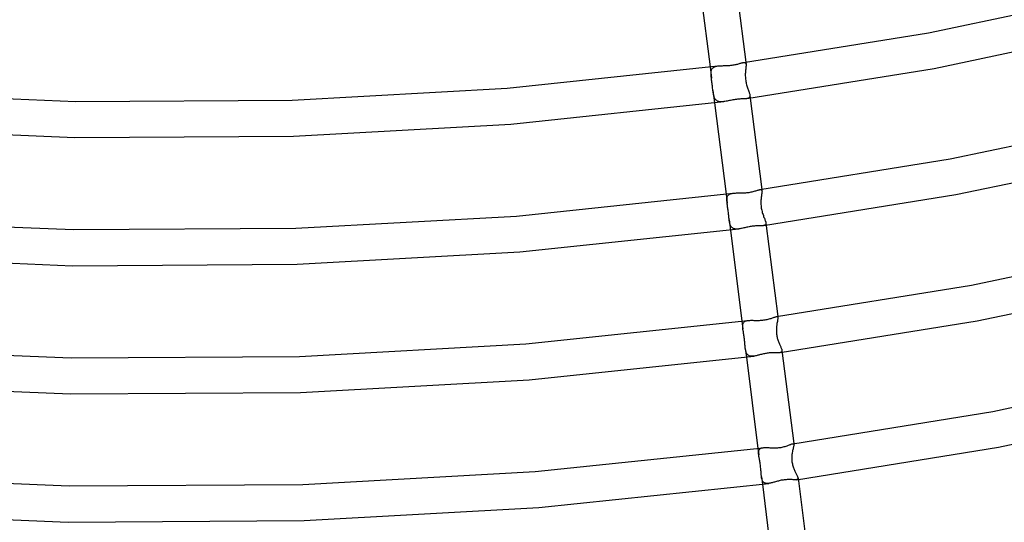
# Model space of a CAD drawing. Header units: millimetres. Extents: x -374 to 374, y -188 to 321.
# Tile 46 of 112: x -15 to 94, y -15 to 41. Entities that reach past the tile are written whole.
import ezdxf

# ---------------------------------------------------------------- set-up
doc = ezdxf.new("R2010")
doc.units = ezdxf.units.MM
doc.layers.add('HIDDEN', color=7, linetype='Continuous')
doc.layers.add('THICK', color=7, linetype='Continuous')

msp = doc.modelspace()

# ---------------------------------------------------------------- linework, layer by layer
at = {"layer": 'HIDDEN'}
for p, q in [((61.51, 35.44), (61.66, 34.21)), ((61.63, 34.92), (61.64, 35)), ((61.64, 35), (61.66, 35.07)), ((61.66, 35.07), (61.68, 35.14)), ((61.68, 35.14), (61.71, 35.2)), ((61.71, 35.2), (61.75, 35.26)), ((61.75, 35.26), (61.79, 35.31)), ((61.79, 35.31), (61.84, 35.36)), ((61.84, 35.36), (61.9, 35.4)), ((61.9, 35.4), (61.96, 35.44)), ((61.96, 35.44), (62.03, 35.47)), ((62.03, 35.47), (62.11, 35.49)), ((62.11, 35.49), (62.19, 35.52)), ((62.19, 35.52), (62.28, 35.53)), ((62.28, 35.53), (62.37, 35.55)), ((65.21, 35.93), (65.27, 35.93)), ((65.27, 35.93), (65.33, 35.93)), ((65.33, 35.93), (65.38, 35.92)), ((65.38, 35.92), (65.42, 35.91)), ((65.42, 35.91), (65.45, 35.88)), ((65.45, 35.09), (65.44, 34.98)), ((65.44, 34.98), (65.44, 34.88)), ((65.45, 35.88), (65.47, 35.85)), ((65.46, 35.19), (65.45, 35.09)), ((65.48, 35.29), (65.46, 35.19)), ((65.47, 35.96), (65.5, 35.75)), ((65.47, 35.85), (65.49, 35.8)), ((65.49, 35.38), (65.48, 35.29)), ((65.49, 35.8), (65.5, 35.75)), ((65.5, 35.55), (65.49, 35.47)), ((65.49, 35.47), (65.49, 35.38)), ((65.5, 35.75), (65.5, 35.69)), ((65.5, 35.69), (65.5, 35.62)), ((65.5, 35.62), (65.5, 35.55)), ((61.62, 34.84), (61.63, 34.92)), ((61.62, 34.75), (61.62, 34.84)), ((61.62, 34.66), (61.62, 34.75)), ((61.62, 34.57), (61.62, 34.66)), ((61.63, 34.47), (61.62, 34.57)), ((61.64, 34.43), (61.63, 34.47)), ((61.64, 34.38), (61.64, 34.43)), ((61.64, 34.34), (61.64, 34.38)), ((61.65, 34.3), (61.64, 34.34)), ((61.66, 34.26), (61.65, 34.3)), ((61.66, 34.21), (61.66, 34.26)), ((61.68, 34.1), (61.66, 34.21)), ((61.69, 33.98), (61.68, 34.1)), ((61.71, 33.86), (61.69, 33.98)), ((61.72, 33.73), (61.71, 33.86)), ((65.43, 34.78), (65.42, 34.67)), ((65.42, 34.67), (65.42, 34.56)), ((65.42, 34.56), (65.42, 34.45)), ((65.42, 34.45), (65.43, 34.33)), ((65.44, 34.88), (65.43, 34.78)), ((65.43, 34.33), (65.43, 34.21)), ((65.43, 34.21), (65.44, 34.09)), ((65.44, 34.09), (65.46, 33.96)), ((65.46, 33.96), (65.48, 33.84)), ((65.48, 33.84), (65.5, 33.72)), ((61.74, 33.6), (61.72, 33.73)), ((61.76, 33.47), (61.74, 33.6)), ((61.77, 33.34), (61.76, 33.47)), ((61.79, 33.21), (61.77, 33.34)), ((61.8, 33.08), (61.79, 33.21)), ((61.82, 32.95), (61.8, 33.08)), ((61.83, 32.82), (61.82, 32.95)), ((61.83, 32.83), (62.01, 31.47)), ((61.85, 32.71), (61.83, 32.82)), ((65.5, 33.72), (65.53, 33.6)), ((65.53, 33.6), (65.56, 33.48)), ((65.56, 33.48), (65.59, 33.36)), ((65.59, 33.36), (65.63, 33.25)), ((65.63, 33.25), (65.66, 33.14)), ((65.66, 33.14), (65.7, 33.03)), ((65.7, 33.03), (65.73, 32.93)), ((65.73, 32.93), (65.77, 32.83)), ((65.77, 32.83), (65.8, 32.74)), ((65.8, 32.74), (65.83, 32.65)), ((61.87, 32.6), (61.85, 32.71)), ((61.88, 32.49), (61.87, 32.6)), ((61.9, 32.39), (61.88, 32.49)), ((61.93, 32.29), (61.9, 32.39)), ((61.95, 32.19), (61.93, 32.29)), ((61.98, 32.1), (61.95, 32.19)), ((62.01, 32.02), (61.98, 32.1)), ((62.05, 31.94), (62.01, 32.02)), ((62.09, 31.87), (62.05, 31.94)), ((62.14, 31.81), (62.09, 31.87)), ((62.2, 31.75), (62.14, 31.81)), ((62.26, 31.71), (62.2, 31.75)), ((62.32, 31.67), (62.26, 31.71)), ((62.4, 31.63), (62.32, 31.67)), ((65.67, 31.95), (65.6, 31.94)), ((65.73, 31.97), (65.67, 31.95)), ((65.79, 31.99), (65.73, 31.97)), ((65.83, 32.01), (65.79, 31.99)), ((65.83, 32.65), (65.86, 32.57)), ((65.87, 32.04), (65.83, 32.01)), ((65.86, 32.57), (65.89, 32.49)), ((65.9, 32.08), (65.87, 32.04)), ((65.89, 32.49), (65.91, 32.42)), ((65.92, 32.12), (65.9, 32.08)), ((65.91, 32.42), (65.92, 32.35)), ((65.92, 32.35), (65.93, 32.28)), ((65.93, 32.17), (65.92, 32.12)), ((65.93, 32.29), (65.97, 31.99)), ((65.93, 32.28), (65.94, 32.22)), ((65.94, 32.22), (65.93, 32.17)), ((62.48, 31.61), (62.4, 31.63)), ((62.56, 31.59), (62.48, 31.61)), ((62.65, 31.58), (62.56, 31.59)), ((62.74, 31.58), (62.65, 31.58)), ((62.84, 31.58), (62.74, 31.58)), ((62.94, 31.59), (62.84, 31.58)), ((63.05, 31.6), (62.94, 31.59)), ((67.04, 21.85), (67.09, 21.86)), ((67.09, 21.86), (67.14, 21.86)), ((67.14, 21.86), (67.18, 21.84)), ((67.18, 21.84), (67.21, 21.83)), ((67.24, 21.88), (67.26, 21.71)), ((63.28, 21.35), (63.4, 20.34)), ((63.37, 20.77), (63.38, 20.85)), ((63.37, 20.68), (63.37, 20.77)), ((63.38, 20.85), (63.39, 20.93)), ((63.39, 20.93), (63.4, 21.01)), ((63.4, 21.01), (63.42, 21.07)), ((63.42, 21.07), (63.45, 21.14)), ((63.45, 21.14), (63.49, 21.2)), ((63.49, 21.2), (63.53, 21.25)), ((63.53, 21.25), (63.58, 21.29)), ((63.58, 21.29), (63.64, 21.33)), ((63.64, 21.33), (63.71, 21.37)), ((63.71, 21.37), (63.78, 21.4)), ((63.78, 21.4), (63.86, 21.42)), ((63.86, 21.42), (63.95, 21.44)), ((63.95, 21.44), (64.04, 21.45)), ((67.16, 20.78), (67.15, 20.67)), ((67.17, 20.89), (67.16, 20.78)), ((67.19, 21.01), (67.17, 20.89)), ((67.2, 21.12), (67.19, 21.01)), ((67.22, 21.23), (67.2, 21.12)), ((67.21, 21.83), (67.24, 21.8)), ((67.23, 21.33), (67.22, 21.23)), ((67.25, 21.42), (67.23, 21.33)), ((67.24, 21.8), (67.25, 21.76)), ((67.25, 21.76), (67.26, 21.71)), ((67.26, 21.51), (67.25, 21.42)), ((67.26, 21.71), (67.27, 21.65)), ((67.27, 21.65), (67.26, 21.58)), ((67.26, 21.58), (67.26, 21.51)), ((63.38, 20.58), (63.37, 20.68)), ((63.39, 20.49), (63.38, 20.58)), ((63.4, 20.38), (63.39, 20.49)), ((63.4, 20.37), (63.4, 20.38)), ((63.4, 20.38), (63.4, 20.38)), ((63.4, 20.36), (63.4, 20.37)), ((63.4, 20.35), (63.4, 20.36)), ((63.4, 20.36), (63.4, 20.36)), ((63.4, 20.34), (63.4, 20.35)), ((63.42, 20.24), (63.4, 20.34)), ((63.43, 20.14), (63.42, 20.24)), ((63.45, 20.03), (63.43, 20.14)), ((63.46, 19.92), (63.45, 20.03)), ((63.48, 19.8), (63.46, 19.92)), ((63.5, 19.68), (63.48, 19.8)), ((63.51, 19.57), (63.5, 19.68)), ((67.15, 20.56), (67.14, 20.44)), ((67.14, 20.44), (67.14, 20.32)), ((67.14, 20.32), (67.15, 20.19)), ((67.15, 20.67), (67.15, 20.56)), ((67.15, 20.19), (67.16, 20.06)), ((67.16, 20.06), (67.17, 19.94)), ((67.17, 19.94), (67.19, 19.81)), ((67.19, 19.81), (67.21, 19.68)), ((67.21, 19.68), (67.24, 19.56)), ((63.53, 19.45), (63.51, 19.57)), ((63.54, 19.33), (63.53, 19.45)), ((63.56, 19.21), (63.54, 19.33)), ((63.57, 19.09), (63.56, 19.21)), ((63.58, 18.97), (63.57, 19.09)), ((63.59, 18.85), (63.58, 18.97)), ((63.61, 18.74), (63.59, 18.85)), ((63.62, 18.63), (63.61, 18.74)), ((63.63, 18.52), (63.62, 18.63)), ((67.24, 19.56), (67.27, 19.44)), ((67.27, 19.44), (67.3, 19.31)), ((67.3, 19.31), (67.34, 19.2)), ((67.34, 19.2), (67.38, 19.08)), ((67.38, 19.08), (67.42, 18.98)), ((67.42, 18.98), (67.45, 18.87)), ((67.45, 18.87), (67.49, 18.77)), ((67.49, 18.77), (67.53, 18.68)), ((67.53, 18.68), (67.57, 18.59)), ((67.57, 18.59), (67.6, 18.5)), ((63.64, 18.42), (63.63, 18.52)), ((63.63, 18.52), (63.77, 17.38)), ((63.66, 18.32), (63.64, 18.42)), ((63.68, 18.23), (63.66, 18.32)), ((63.7, 18.13), (63.68, 18.23)), ((63.72, 18.05), (63.7, 18.13)), ((63.74, 17.97), (63.72, 18.05)), ((63.77, 17.89), (63.74, 17.97)), ((63.81, 17.82), (63.77, 17.89)), ((63.85, 17.76), (63.81, 17.82)), ((63.89, 17.7), (63.85, 17.76)), ((63.94, 17.65), (63.89, 17.7)), ((63.99, 17.61), (63.94, 17.65)), ((64.05, 17.57), (63.99, 17.61)), ((64.12, 17.54), (64.05, 17.57)), ((64.18, 17.52), (64.12, 17.54)), ((64.26, 17.5), (64.18, 17.52)), ((64.34, 17.49), (64.26, 17.5)), ((64.42, 17.49), (64.34, 17.49)), ((64.51, 17.49), (64.42, 17.49)), ((64.6, 17.49), (64.51, 17.49)), ((64.7, 17.5), (64.6, 17.49)), ((67.5, 17.88), (67.44, 17.87)), ((67.56, 17.9), (67.5, 17.88)), ((67.61, 17.92), (67.56, 17.9)), ((67.6, 18.5), (67.63, 18.42)), ((67.64, 17.94), (67.61, 17.92)), ((67.63, 18.42), (67.66, 18.34)), ((67.67, 17.97), (67.64, 17.94)), ((67.66, 18.34), (67.68, 18.27)), ((67.7, 18), (67.67, 17.97)), ((67.68, 18.27), (67.7, 18.21)), ((67.7, 18.21), (67.71, 18.15)), ((67.71, 18.05), (67.7, 18)), ((67.71, 18.15), (67.71, 18.09)), ((67.71, 18.09), (67.71, 18.05)), ((68.86, 7.78), (68.9, 7.78)), ((68.9, 7.78), (68.94, 7.78)), ((68.94, 7.78), (68.98, 7.76)), ((68.98, 7.76), (69, 7.74)), ((69, 7.74), (69.02, 7.71)), ((69.01, 7.8), (69.03, 7.67)), ((69.02, 7.71), (69.03, 7.67)), ((69.03, 7.67), (69.03, 7.62)), ((65.04, 7.27), (65.15, 6.42)), ((65.13, 6.79), (65.14, 6.87)), ((65.13, 6.7), (65.13, 6.79)), ((65.13, 6.61), (65.13, 6.7)), ((65.14, 6.52), (65.13, 6.61)), ((65.14, 6.87), (65.15, 6.95)), ((65.15, 6.95), (65.17, 7.02)), ((65.17, 7.02), (65.2, 7.08)), ((65.2, 7.08), (65.24, 7.14)), ((65.24, 7.14), (65.28, 7.19)), ((65.28, 7.19), (65.33, 7.23)), ((65.33, 7.23), (65.4, 7.27)), ((65.4, 7.27), (65.46, 7.3)), ((65.46, 7.3), (65.54, 7.32)), ((65.54, 7.32), (65.62, 7.34)), ((65.62, 7.34), (65.71, 7.36)), ((68.89, 6.71), (68.87, 6.61)), ((68.87, 6.61), (68.87, 6.51)), ((68.9, 6.8), (68.89, 6.71)), ((68.92, 6.92), (68.9, 6.8)), ((68.93, 7.03), (68.92, 6.92)), ((68.95, 7.13), (68.93, 7.03)), ((68.97, 7.23), (68.95, 7.13)), ((68.99, 7.32), (68.97, 7.23)), ((69, 7.41), (68.99, 7.32)), ((69.02, 7.49), (69, 7.41)), ((69.03, 7.62), (69.02, 7.56)), ((69.02, 7.56), (69.02, 7.49)), ((65.15, 6.42), (65.14, 6.52)), ((65.15, 6.4), (65.15, 6.42)), ((65.16, 6.38), (65.15, 6.4)), ((65.16, 6.36), (65.16, 6.38)), ((65.16, 6.34), (65.16, 6.36)), ((65.16, 6.32), (65.16, 6.34)), ((65.17, 6.3), (65.16, 6.32)), ((65.18, 6.21), (65.17, 6.3)), ((65.2, 6.11), (65.18, 6.21)), ((65.21, 6.01), (65.2, 6.11)), ((65.23, 5.91), (65.21, 6.01)), ((65.25, 5.8), (65.23, 5.91)), ((65.27, 5.69), (65.25, 5.8)), ((65.28, 5.57), (65.27, 5.69)), ((65.3, 5.45), (65.28, 5.57)), ((68.87, 6.51), (68.86, 6.4)), ((68.86, 6.4), (68.86, 6.29)), ((68.86, 6.29), (68.86, 6.18)), ((68.86, 6.18), (68.86, 6.07)), ((68.86, 6.07), (68.87, 5.96)), ((68.87, 5.96), (68.88, 5.85)), ((68.88, 5.85), (68.9, 5.74)), ((68.9, 5.74), (68.91, 5.63)), ((68.91, 5.63), (68.94, 5.52)), ((68.94, 5.52), (68.96, 5.41)), ((65.32, 5.33), (65.3, 5.45)), ((65.33, 5.21), (65.32, 5.33)), ((65.34, 5.09), (65.33, 5.21)), ((65.35, 4.98), (65.34, 5.09)), ((65.36, 4.87), (65.35, 4.98)), ((65.37, 4.76), (65.36, 4.87)), ((65.38, 4.66), (65.37, 4.76)), ((65.39, 4.56), (65.38, 4.66)), ((65.4, 4.46), (65.39, 4.56)), ((65.41, 4.37), (65.4, 4.46)), ((65.42, 4.27), (65.41, 4.37)), ((68.96, 5.41), (68.99, 5.31)), ((68.99, 5.31), (69.02, 5.2)), ((69.02, 5.2), (69.06, 5.1)), ((69.06, 5.1), (69.09, 5.01)), ((69.09, 5.01), (69.13, 4.92)), ((69.13, 4.92), (69.17, 4.83)), ((69.17, 4.83), (69.2, 4.74)), ((69.2, 4.74), (69.24, 4.66)), ((69.24, 4.66), (69.27, 4.58)), ((69.27, 4.58), (69.31, 4.5)), ((69.31, 4.5), (69.34, 4.43)), ((69.34, 4.43), (69.37, 4.36)), ((65.43, 4.19), (65.42, 4.27)), ((65.42, 4.27), (65.54, 3.3)), ((65.45, 4.1), (65.43, 4.19)), ((65.46, 4.02), (65.45, 4.1)), ((65.48, 3.94), (65.46, 4.02)), ((65.5, 3.87), (65.48, 3.94)), ((65.52, 3.8), (65.5, 3.87)), ((65.55, 3.74), (65.52, 3.8)), ((65.58, 3.68), (65.55, 3.74)), ((65.62, 3.62), (65.58, 3.68)), ((65.65, 3.58), (65.62, 3.62)), ((65.7, 3.53), (65.65, 3.58)), ((65.74, 3.5), (65.7, 3.53)), ((65.8, 3.46), (65.74, 3.5)), ((65.85, 3.44), (65.8, 3.46)), ((65.91, 3.42), (65.85, 3.44)), ((65.98, 3.4), (65.91, 3.42)), ((66.05, 3.4), (65.98, 3.4)), ((66.12, 3.39), (66.05, 3.4)), ((66.19, 3.39), (66.12, 3.39)), ((66.27, 3.4), (66.19, 3.39)), ((66.36, 3.41), (66.27, 3.4)), ((69.32, 3.81), (69.27, 3.8)), ((69.37, 3.82), (69.32, 3.81)), ((69.37, 4.36), (69.4, 4.29)), ((69.4, 3.83), (69.37, 3.82)), ((69.4, 4.29), (69.42, 4.23)), ((69.43, 3.85), (69.4, 3.83)), ((69.42, 4.23), (69.45, 4.17)), ((69.46, 3.88), (69.43, 3.85)), ((69.45, 4.17), (69.46, 4.11)), ((69.46, 4.11), (69.48, 4.06)), ((69.47, 3.9), (69.46, 3.88)), ((69.48, 3.94), (69.47, 3.9)), ((69.48, 4.06), (69.48, 4.02)), ((69.48, 4.02), (69.49, 3.98)), ((69.49, 3.98), (69.48, 3.94)), ((70.67, -6.3), (70.7, -6.3)), ((70.7, -6.3), (70.73, -6.3)), ((70.73, -6.3), (70.75, -6.31)), ((70.75, -6.31), (70.77, -6.33)), ((70.78, -6.54), (70.76, -6.61)), ((70.77, -6.33), (70.78, -6.35)), ((70.78, -6.28), (70.79, -6.38)), ((70.78, -6.35), (70.79, -6.38)), ((70.79, -6.48), (70.78, -6.54)), ((70.79, -6.38), (70.79, -6.42)), ((70.79, -6.42), (70.79, -6.48)), ((66.81, -6.81), (66.9, -7.53)), ((66.89, -7.18), (66.91, -7.1)), ((66.89, -7.26), (66.89, -7.18)), ((66.89, -7.34), (66.89, -7.26)), ((66.89, -7.44), (66.89, -7.34)), ((66.9, -7.53), (66.89, -7.44)), ((66.91, -7.57), (66.9, -7.53)), ((66.91, -7.1), (66.93, -7.04)), ((66.91, -7.61), (66.91, -7.57)), ((66.92, -7.65), (66.91, -7.61)), ((66.93, -7.04), (66.95, -6.97)), ((66.95, -6.97), (66.99, -6.92)), ((66.99, -6.92), (67.04, -6.87)), ((67.04, -6.87), (67.09, -6.83)), ((67.09, -6.83), (67.16, -6.8)), ((67.16, -6.8), (67.23, -6.77)), ((67.23, -6.77), (67.31, -6.75)), ((67.31, -6.75), (67.4, -6.74)), ((70.58, -7.61), (70.57, -7.72)), ((70.59, -7.5), (70.58, -7.61)), ((70.6, -7.39), (70.59, -7.5)), ((70.62, -7.29), (70.6, -7.39)), ((70.64, -7.17), (70.62, -7.29)), ((70.66, -7.06), (70.64, -7.17)), ((70.68, -6.96), (70.66, -7.06)), ((70.71, -6.86), (70.68, -6.96)), ((70.73, -6.77), (70.71, -6.86)), ((70.75, -6.69), (70.73, -6.77)), ((70.76, -6.61), (70.75, -6.69)), ((66.93, -7.69), (66.92, -7.65)), ((66.93, -7.74), (66.93, -7.69)), ((66.94, -7.78), (66.93, -7.74)), ((66.96, -7.88), (66.94, -7.78)), ((66.98, -7.98), (66.96, -7.88)), ((67, -8.08), (66.98, -7.98)), ((67.02, -8.18), (67, -8.08)), ((67.04, -8.3), (67.02, -8.18)), ((67.06, -8.41), (67.04, -8.3)), ((67.07, -8.53), (67.06, -8.41)), ((67.09, -8.66), (67.07, -8.53)), ((67.11, -8.79), (67.09, -8.66)), ((70.57, -7.72), (70.56, -7.84)), ((70.56, -7.84), (70.57, -7.95)), ((70.57, -7.95), (70.57, -8.07)), ((70.57, -8.07), (70.58, -8.18)), ((70.58, -8.18), (70.59, -8.3)), ((70.59, -8.3), (70.61, -8.42)), ((70.61, -8.42), (70.64, -8.53)), ((70.64, -8.53), (70.66, -8.64)), ((70.66, -8.64), (70.69, -8.75)), ((67.12, -8.91), (67.11, -8.79)), ((67.13, -9.03), (67.12, -8.91)), ((67.14, -9.15), (67.13, -9.03)), ((67.15, -9.26), (67.14, -9.15)), ((67.16, -9.37), (67.15, -9.26)), ((67.17, -9.47), (67.16, -9.37)), ((67.17, -9.57), (67.17, -9.47)), ((67.18, -9.67), (67.17, -9.57)), ((67.19, -9.77), (67.18, -9.67)), ((67.2, -9.86), (67.19, -9.77)), ((70.69, -8.75), (70.73, -8.86)), ((70.73, -8.86), (70.76, -8.96)), ((70.76, -8.96), (70.8, -9.06)), ((70.8, -9.06), (70.84, -9.15)), ((70.84, -9.15), (70.88, -9.24)), ((70.88, -9.24), (70.92, -9.33)), ((70.92, -9.33), (70.96, -9.41)), ((70.96, -9.41), (71, -9.49)), ((71, -9.49), (71.03, -9.57)), ((71.03, -9.57), (71.07, -9.65)), ((71.07, -9.65), (71.11, -9.72)), ((71.11, -9.72), (71.14, -9.79)), ((71.14, -9.79), (71.17, -9.85)), ((67.21, -9.95), (67.2, -9.86)), ((67.22, -10.04), (67.21, -9.95)), ((67.21, -9.95), (67.31, -10.78)), ((67.23, -10.12), (67.22, -10.04)), ((67.25, -10.2), (67.23, -10.12)), ((67.27, -10.27), (67.25, -10.2)), ((67.3, -10.34), (67.27, -10.27)), ((67.32, -10.41), (67.3, -10.34)), ((67.36, -10.47), (67.32, -10.41)), ((67.39, -10.52), (67.36, -10.47)), ((67.44, -10.56), (67.39, -10.52)), ((67.48, -10.6), (67.44, -10.56)), ((67.53, -10.63), (67.48, -10.6)), ((67.59, -10.66), (67.53, -10.63)), ((67.65, -10.68), (67.59, -10.66)), ((67.72, -10.69), (67.65, -10.68)), ((67.79, -10.7), (67.72, -10.69)), ((67.86, -10.7), (67.79, -10.7)), ((67.94, -10.7), (67.86, -10.7)), ((68.03, -10.69), (67.94, -10.7)), ((71.14, -10.27), (71.1, -10.28)), ((71.18, -10.25), (71.14, -10.27)), ((71.17, -9.85), (71.2, -9.91)), ((71.22, -10.24), (71.18, -10.25)), ((71.2, -9.91), (71.22, -9.97)), ((71.22, -9.97), (71.24, -10.02)), ((71.24, -10.21), (71.22, -10.24)), ((71.24, -10.02), (71.25, -10.06)), ((71.25, -10.18), (71.24, -10.21)), ((71.25, -10.06), (71.26, -10.1)), ((71.26, -10.15), (71.25, -10.18)), ((71.26, -10.1), (71.26, -10.15))]:
    msp.add_line(p, q, dxfattribs=at)
at = {"layer": 'THICK'}
for p, q in [((64.2, 46.08), (65.47, 35.96)), ((60.24, 45.55), (61.51, 35.44)), ((85.73, 39.23), (105.44, 43.38)), ((86.34, 35.28), (106.29, 39.47)), ((65.21, 35.93), (85.73, 39.23)), ((39.01, 33.09), (62.37, 35.55)), ((62.37, 35.55), (62.47, 35.56)), ((62.47, 35.56), (62.57, 35.57)), ((62.57, 35.57), (62.68, 35.57)), ((62.68, 35.57), (62.79, 35.58)), ((62.79, 35.58), (62.9, 35.58)), ((62.9, 35.58), (63.01, 35.59)), ((63.01, 35.59), (63.13, 35.59)), ((63.13, 35.59), (63.24, 35.59)), ((63.24, 35.59), (63.36, 35.6)), ((63.36, 35.6), (63.48, 35.61)), ((63.48, 35.61), (63.6, 35.61)), ((63.6, 35.61), (63.71, 35.62)), ((63.71, 35.62), (63.83, 35.64)), ((63.83, 35.64), (63.95, 35.65)), ((63.95, 35.65), (64.06, 35.67)), ((64.06, 35.67), (64.17, 35.69)), ((64.17, 35.69), (64.28, 35.71)), ((64.28, 35.71), (64.39, 35.73)), ((64.39, 35.73), (64.49, 35.75)), ((64.49, 35.75), (64.59, 35.77)), ((64.59, 35.77), (64.68, 35.8)), ((64.68, 35.8), (64.77, 35.82)), ((64.77, 35.82), (64.86, 35.85)), ((64.86, 35.85), (64.94, 35.87)), ((64.94, 35.87), (65.01, 35.89)), ((65.01, 35.89), (65.09, 35.9)), ((65.09, 35.9), (65.15, 35.92)), ((65.15, 35.92), (65.21, 35.93)), ((65.6, 31.94), (86.34, 35.28)), ((15.2, 31.77), (39.01, 33.09)), ((-32.66, 32.62), (-8.78, 31.61)), ((-8.78, 31.61), (15.2, 31.77)), ((63.4, 31.66), (63.28, 31.64)), ((63.53, 31.69), (63.4, 31.66)), ((63.65, 31.71), (63.53, 31.69)), ((63.78, 31.74), (63.65, 31.71)), ((63.91, 31.76), (63.78, 31.74)), ((64.04, 31.79), (63.91, 31.76)), ((64.17, 31.81), (64.04, 31.79)), ((64.3, 31.83), (64.17, 31.81)), ((64.43, 31.85), (64.3, 31.83)), ((64.55, 31.86), (64.43, 31.85)), ((64.68, 31.88), (64.55, 31.86)), ((64.8, 31.89), (64.68, 31.88)), ((64.91, 31.9), (64.8, 31.89)), ((65.03, 31.9), (64.91, 31.9)), ((65.14, 31.91), (65.03, 31.9)), ((65.24, 31.92), (65.14, 31.91)), ((65.34, 31.92), (65.24, 31.92)), ((65.43, 31.93), (65.34, 31.92)), ((65.52, 31.93), (65.43, 31.93)), ((65.6, 31.94), (65.52, 31.93)), ((65.97, 31.99), (67.24, 21.88)), ((39.42, 29.11), (63.05, 31.6)), ((62.01, 31.47), (63.28, 21.35)), ((63.16, 31.62), (63.05, 31.6)), ((63.28, 31.64), (63.16, 31.62)), ((88.11, 25.25), (108.35, 29.51)), ((-33.04, 28.64), (-8.89, 27.62)), ((15.35, 27.77), (39.42, 29.11)), ((-8.89, 27.62), (15.35, 27.77)), ((67.04, 21.85), (88.11, 25.25)), ((88.74, 21.3), (109.21, 25.6)), ((66.85, 21.81), (66.92, 21.83)), ((66.92, 21.83), (66.98, 21.84)), ((66.98, 21.84), (67.04, 21.85)), ((40.04, 18.93), (64.04, 21.45)), ((64.04, 21.45), (64.13, 21.46)), ((64.13, 21.46), (64.23, 21.47)), ((64.23, 21.47), (64.33, 21.47)), ((64.33, 21.47), (64.44, 21.48)), ((64.44, 21.48), (64.55, 21.48)), ((64.55, 21.48), (64.66, 21.48)), ((64.66, 21.48), (64.78, 21.48)), ((64.78, 21.48), (64.89, 21.48)), ((64.89, 21.48), (65.01, 21.48)), ((65.01, 21.48), (65.13, 21.49)), ((65.13, 21.49), (65.25, 21.49)), ((65.25, 21.49), (65.37, 21.5)), ((65.37, 21.5), (65.49, 21.51)), ((65.49, 21.51), (65.6, 21.52)), ((65.6, 21.52), (65.72, 21.53)), ((65.72, 21.53), (65.84, 21.55)), ((65.84, 21.55), (65.96, 21.57)), ((65.96, 21.57), (66.08, 21.6)), ((66.08, 21.6), (66.19, 21.62)), ((66.19, 21.62), (66.3, 21.65)), ((66.3, 21.65), (66.4, 21.68)), ((66.4, 21.68), (66.5, 21.71)), ((66.5, 21.71), (66.6, 21.73)), ((66.6, 21.73), (66.69, 21.76)), ((66.69, 21.76), (66.77, 21.79)), ((66.77, 21.79), (66.85, 21.81)), ((67.44, 17.87), (88.74, 21.3)), ((15.59, 17.58), (40.04, 18.93)), ((-33.56, 18.45), (-9.04, 17.42)), ((-9.04, 17.42), (15.59, 17.58)), ((40.44, 14.95), (64.69, 17.5)), ((64.8, 17.52), (64.7, 17.5)), ((64.91, 17.54), (64.8, 17.52)), ((65.01, 17.56), (64.91, 17.54)), ((65.13, 17.58), (65.01, 17.56)), ((65.24, 17.61), (65.13, 17.58)), ((65.36, 17.63), (65.24, 17.61)), ((65.47, 17.66), (65.36, 17.63)), ((65.59, 17.69), (65.47, 17.66)), ((65.71, 17.71), (65.59, 17.69)), ((65.83, 17.73), (65.71, 17.71)), ((65.95, 17.76), (65.83, 17.73)), ((66.07, 17.78), (65.95, 17.76)), ((66.19, 17.79), (66.07, 17.78)), ((66.32, 17.81), (66.19, 17.79)), ((66.44, 17.82), (66.32, 17.81)), ((66.56, 17.83), (66.44, 17.82)), ((66.68, 17.84), (66.56, 17.83)), ((66.8, 17.84), (66.68, 17.84)), ((66.91, 17.85), (66.8, 17.84)), ((67.01, 17.85), (66.91, 17.85)), ((67.11, 17.85), (67.01, 17.85)), ((67.2, 17.85), (67.11, 17.85)), ((67.29, 17.86), (67.2, 17.85)), ((67.37, 17.86), (67.29, 17.86)), ((67.44, 17.87), (67.37, 17.86)), ((67.71, 18.15), (69.01, 7.8)), ((63.77, 17.38), (65.04, 7.27)), ((90.48, 11.26), (111.25, 15.64)), ((-33.92, 14.47), (-9.14, 13.42)), ((15.74, 13.58), (40.44, 14.95)), ((-9.14, 13.42), (15.74, 13.58)), ((68.86, 7.78), (90.48, 11.26)), ((91.12, 7.31), (112.11, 11.73)), ((68.37, 7.62), (68.45, 7.65)), ((68.45, 7.65), (68.54, 7.68)), ((68.54, 7.68), (68.61, 7.71)), ((68.61, 7.71), (68.68, 7.73)), ((68.68, 7.73), (68.75, 7.75)), ((68.75, 7.75), (68.81, 7.77)), ((68.81, 7.77), (68.86, 7.78)), ((41.08, 4.77), (65.71, 7.36)), ((65.71, 7.36), (65.81, 7.37)), ((65.81, 7.37), (65.91, 7.37)), ((65.91, 7.37), (66.02, 7.38)), ((66.02, 7.38), (66.13, 7.38)), ((66.13, 7.38), (66.25, 7.38)), ((66.25, 7.38), (66.37, 7.37)), ((66.37, 7.37), (66.49, 7.37)), ((66.49, 7.37), (66.61, 7.37)), ((66.61, 7.37), (66.74, 7.37)), ((66.74, 7.37), (66.86, 7.37)), ((66.86, 7.37), (66.99, 7.37)), ((66.99, 7.37), (67.12, 7.38)), ((67.12, 7.38), (67.24, 7.39)), ((67.24, 7.39), (67.37, 7.4)), ((67.37, 7.4), (67.49, 7.41)), ((67.49, 7.41), (67.62, 7.43)), ((67.62, 7.43), (67.74, 7.45)), ((67.74, 7.45), (67.85, 7.48)), ((67.85, 7.48), (67.96, 7.5)), ((67.96, 7.5), (68.07, 7.53)), ((68.07, 7.53), (68.17, 7.56)), ((68.17, 7.56), (68.27, 7.59)), ((68.27, 7.59), (68.37, 7.62)), ((69.28, 3.8), (91.12, 7.31)), ((15.99, 3.38), (41.08, 4.77)), ((-34.46, 4.28), (-9.29, 3.22)), ((-9.29, 3.22), (15.99, 3.38)), ((41.48, 0.79), (66.36, 3.41)), ((65.54, 3.3), (66.81, -6.81)), ((66.44, 3.42), (66.36, 3.41)), ((66.53, 3.44), (66.44, 3.42)), ((66.63, 3.45), (66.53, 3.44)), ((66.72, 3.48), (66.63, 3.45)), ((66.82, 3.5), (66.72, 3.48)), ((66.91, 3.52), (66.82, 3.5)), ((67.01, 3.55), (66.91, 3.52)), ((67.12, 3.57), (67.01, 3.55)), ((67.22, 3.6), (67.12, 3.57)), ((67.32, 3.62), (67.22, 3.6)), ((67.43, 3.65), (67.32, 3.62)), ((67.53, 3.67), (67.43, 3.65)), ((67.64, 3.69), (67.53, 3.67)), ((67.74, 3.71), (67.64, 3.69)), ((67.85, 3.73), (67.74, 3.71)), ((67.95, 3.74), (67.85, 3.73)), ((68.06, 3.76), (67.95, 3.74)), ((68.16, 3.77), (68.06, 3.76)), ((68.26, 3.77), (68.16, 3.77)), ((68.36, 3.78), (68.26, 3.77)), ((68.45, 3.78), (68.36, 3.78)), ((68.55, 3.79), (68.45, 3.78)), ((68.64, 3.79), (68.55, 3.79)), ((68.72, 3.79), (68.64, 3.79)), ((68.81, 3.79), (68.72, 3.79)), ((68.89, 3.79), (68.81, 3.79)), ((68.96, 3.79), (68.89, 3.79)), ((69.04, 3.79), (68.96, 3.79)), ((69.1, 3.79), (69.04, 3.79)), ((69.16, 3.79), (69.1, 3.79)), ((69.22, 3.79), (69.16, 3.79)), ((69.27, 3.8), (69.22, 3.79)), ((69.48, 4.02), (70.78, -6.28)), ((92.85, -2.72), (114.15, 1.77)), ((-34.81, 0.3), (-9.39, -0.78)), ((16.13, -0.62), (41.48, 0.79)), ((-9.39, -0.78), (16.13, -0.62)), ((93.49, -6.67), (115.02, -2.14)), ((70.67, -6.3), (92.85, -2.72)), ((69.94, -6.56), (70.04, -6.53)), ((70.04, -6.53), (70.13, -6.49)), ((70.13, -6.49), (70.22, -6.46)), ((70.22, -6.46), (70.3, -6.43)), ((70.3, -6.43), (70.38, -6.39)), ((70.38, -6.39), (70.45, -6.37)), ((70.45, -6.37), (70.51, -6.34)), ((70.51, -6.34), (70.57, -6.32)), ((70.57, -6.32), (70.62, -6.31)), ((70.62, -6.31), (70.67, -6.3)), ((42.13, -9.39), (67.4, -6.74)), ((67.4, -6.74), (67.49, -6.73)), ((67.49, -6.73), (67.59, -6.72)), ((67.59, -6.72), (67.69, -6.72)), ((67.69, -6.72), (67.8, -6.72)), ((67.8, -6.72), (67.91, -6.73)), ((67.91, -6.73), (68.02, -6.73)), ((68.02, -6.73), (68.14, -6.74)), ((68.14, -6.74), (68.26, -6.74)), ((68.26, -6.74), (68.39, -6.75)), ((68.39, -6.75), (68.51, -6.75)), ((68.51, -6.75), (68.64, -6.75)), ((68.64, -6.75), (68.76, -6.75)), ((68.76, -6.75), (68.89, -6.75)), ((68.89, -6.75), (69.02, -6.74)), ((69.02, -6.74), (69.14, -6.73)), ((69.14, -6.73), (69.27, -6.72)), ((69.27, -6.72), (69.39, -6.7)), ((69.39, -6.7), (69.51, -6.68)), ((69.51, -6.68), (69.62, -6.65)), ((69.62, -6.65), (69.73, -6.62)), ((69.73, -6.62), (69.84, -6.59)), ((69.84, -6.59), (69.94, -6.56)), ((71.1, -10.28), (93.49, -6.67)), ((16.39, -10.81), (42.13, -9.39)), ((-35.36, -9.89), (-9.54, -10.98)), ((-9.54, -10.98), (16.39, -10.81)), ((42.52, -13.37), (68.03, -10.69)), ((67.31, -10.78), (68.58, -20.9)), ((68.11, -10.68), (68.03, -10.69)), ((68.2, -10.66), (68.11, -10.68)), ((68.29, -10.64), (68.2, -10.66)), ((68.38, -10.62), (68.29, -10.64)), ((68.48, -10.59), (68.38, -10.62)), ((68.57, -10.57), (68.48, -10.59)), ((68.67, -10.54), (68.57, -10.57)), ((68.77, -10.51), (68.67, -10.54)), ((68.87, -10.48), (68.77, -10.51)), ((68.98, -10.46), (68.87, -10.48)), ((69.08, -10.43), (68.98, -10.46)), ((69.19, -10.4), (69.08, -10.43)), ((69.29, -10.38), (69.19, -10.4)), ((69.4, -10.35), (69.29, -10.38)), ((69.51, -10.33), (69.4, -10.35)), ((69.61, -10.32), (69.51, -10.33)), ((69.72, -10.3), (69.61, -10.32)), ((69.83, -10.29), (69.72, -10.3)), ((69.94, -10.28), (69.83, -10.29)), ((70.05, -10.27), (69.94, -10.28)), ((70.15, -10.26), (70.05, -10.27)), ((70.25, -10.26), (70.15, -10.26)), ((70.35, -10.26), (70.25, -10.26)), ((70.45, -10.26), (70.35, -10.26)), ((70.54, -10.27), (70.45, -10.26)), ((70.63, -10.27), (70.54, -10.27)), ((70.71, -10.28), (70.63, -10.27)), ((70.79, -10.28), (70.71, -10.28)), ((70.86, -10.28), (70.79, -10.28)), ((70.93, -10.28), (70.86, -10.28)), ((70.99, -10.28), (70.93, -10.28)), ((71.05, -10.28), (70.99, -10.28)), ((71.1, -10.28), (71.05, -10.28)), ((71.26, -10.1), (72.55, -20.37)), ((-35.7, -13.87), (-9.64, -14.98)), ((16.53, -14.81), (42.52, -13.37)), ((-9.64, -14.98), (16.53, -14.81))]:
    msp.add_line(p, q, dxfattribs=at)

doc.saveas('drawing.dxf')
